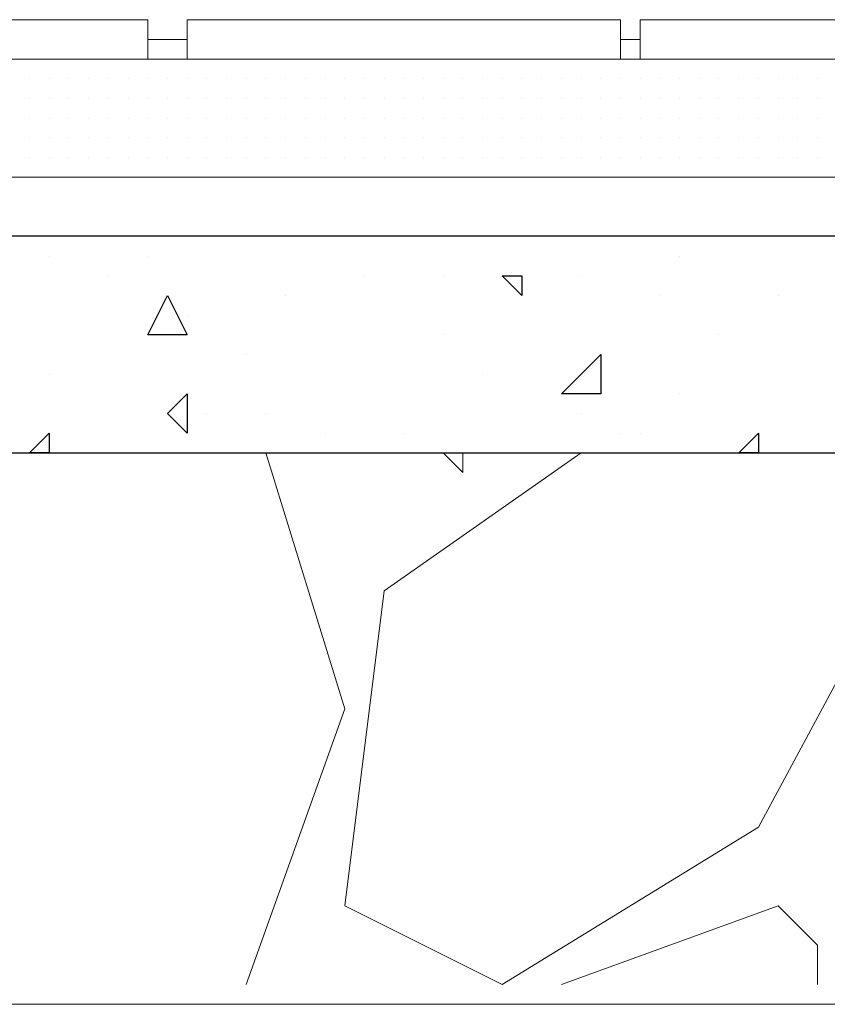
# Model space of a CAD drawing. Header units: metres. Extents: x 5.7 to 89.8, y 4 to 63.5.
# Tile 56 of 256: x 14.802 to 15.196, y 45.389 to 45.87. Entities that reach past the tile are written whole.
import ezdxf

# ---------------------------------------------------------------- set-up
doc = ezdxf.new("R2010")
doc.units = ezdxf.units.M
doc.header["$MEASUREMENT"] = 0
for name, color, linetype in [('PDF17_hatch', 7, 'Continuous'), ('PDF17_hatch-borshi', 7, 'Continuous'), ('PDF17_kaff', 7, 'Continuous')]:
    doc.layers.add(name, color=color, linetype=linetype)

msp = doc.modelspace()

# ---------------------------------------------------------------- linework, layer by layer
at = {"layer": 'PDF17_hatch', "lineweight": 25}
for points in [[(14.96046, 45.76425), (14.96046, 45.76425)], [(14.816, 45.75462), (14.816, 45.75462)], [(14.86415, 45.75462), (14.86415, 45.75462)], [(15.12419, 45.75462), (15.12419, 45.75462)], [(14.84489, 45.74499), (14.84489, 45.74499)], [(14.9701, 45.74499), (14.9701, 45.74499)], [(15.00862, 45.74499), (15.00862, 45.74499)], [(15.07604, 45.74499), (15.07604, 45.74499)], [(14.93157, 45.73536), (14.93157, 45.73536)], [(15.11456, 45.73536), (15.11456, 45.73536)], [(15.17235, 45.73536), (15.17235, 45.73536)], [(14.88341, 45.72573), (14.88341, 45.72573)], [(15.00862, 45.7161), (15.00862, 45.7161)], [(15.14346, 45.7161), (15.14346, 45.7161)], [(14.91231, 45.70646), (14.91231, 45.70646)], [(14.816, 45.69683), (14.816, 45.69683)], [(15.02788, 45.69683), (15.02788, 45.69683)], [(15.12419, 45.6872), (15.12419, 45.6872)], [(14.89305, 45.67757), (14.89305, 45.67757)], [(14.92194, 45.67757), (14.92194, 45.67757)], [(15.07604, 45.67757), (15.07604, 45.67757)], [(14.95083, 45.66794), (14.95083, 45.66794)], [(14.98936, 45.66794), (14.98936, 45.66794)], [(15.0953, 45.66794), (15.0953, 45.66794)], [(15.10493, 45.66794), (15.10493, 45.66794)], [(14.80636, 45.65831), (14.80636, 45.65831)], [(14.95083, 45.65831), (14.95083, 45.65831)], [(14.95083, 45.65831), (14.95083, 45.65831)], [(15.00862, 45.65831), (15.00862, 45.65831)]]:
    msp.add_lwpolyline(points, dxfattribs=at)
for points in [[(15.04714, 45.74499), (15.04714, 45.73536), (15.03751, 45.74499)], [(14.88341, 45.7161), (14.86415, 45.7161), (14.87378, 45.73536)], [(15.08567, 45.6872), (15.06641, 45.6872), (15.08567, 45.70646)], [(14.88341, 45.6872), (14.88341, 45.66794), (14.87378, 45.67757)], [(14.816, 45.66794), (14.816, 45.65831), (14.80636, 45.65831)], [(15.16272, 45.66794), (15.16272, 45.65831), (15.15309, 45.65831)]]:
    msp.add_lwpolyline(points, close=True, dxfattribs=at)
at = {"layer": 'PDF17_hatch-borshi', "lineweight": 18}
for points in [[(14.816, 45.85093), (14.816, 45.85093)], [(14.816, 45.85093), (14.816, 45.85093)], [(14.84489, 45.85093), (14.84489, 45.85093)], [(14.85452, 45.85093), (14.85452, 45.85093)], [(14.87378, 45.85093), (14.87378, 45.85093)], [(14.88341, 45.85093), (14.88341, 45.85093)], [(14.89305, 45.85093), (14.89305, 45.85093)], [(14.89305, 45.85093), (14.89305, 45.85093)], [(14.89305, 45.85093), (14.89305, 45.85093)], [(14.90268, 45.85093), (14.90268, 45.85093)], [(14.91231, 45.85093), (14.91231, 45.85093)], [(14.91231, 45.85093), (14.91231, 45.85093)], [(14.91231, 45.85093), (14.91231, 45.85093)], [(14.92194, 45.85093), (14.92194, 45.85093)], [(14.93157, 45.85093), (14.93157, 45.85093)], [(14.9412, 45.85093), (14.9412, 45.85093)], [(14.95083, 45.85093), (14.95083, 45.85093)], [(14.96046, 45.85093), (14.96046, 45.85093)], [(14.9701, 45.85093), (14.9701, 45.85093)], [(14.9701, 45.85093), (14.9701, 45.85093)], [(14.99899, 45.85093), (14.99899, 45.85093)], [(15.01825, 45.85093), (15.01825, 45.85093)], [(15.04714, 45.85093), (15.04714, 45.85093)], [(15.06641, 45.85093), (15.06641, 45.85093)], [(15.10493, 45.85093), (15.10493, 45.85093)], [(15.10493, 45.85093), (15.10493, 45.85093)], [(15.11456, 45.85093), (15.11456, 45.85093)], [(15.12419, 45.85093), (15.12419, 45.85093)], [(15.12419, 45.85093), (15.12419, 45.85093)], [(15.13383, 45.85093), (15.13383, 45.85093)], [(15.14346, 45.85093), (15.14346, 45.85093)], [(15.14346, 45.85093), (15.14346, 45.85093)], [(15.18198, 45.85093), (15.18198, 45.85093)], [(15.18198, 45.85093), (15.18198, 45.85093)], [(15.19161, 45.85093), (15.19161, 45.85093)], [(14.80636, 45.8413), (14.80636, 45.8413)], [(14.80636, 45.8413), (14.80636, 45.8413)], [(14.80636, 45.8413), (14.80636, 45.8413)], [(14.816, 45.8413), (14.816, 45.8413)], [(14.816, 45.8413), (14.816, 45.8413)], [(14.816, 45.8413), (14.816, 45.8413)], [(14.82563, 45.8413), (14.82563, 45.8413)], [(14.82563, 45.8413), (14.82563, 45.8413)], [(14.82563, 45.8413), (14.82563, 45.8413)], [(14.82563, 45.8413), (14.82563, 45.8413)], [(14.82563, 45.8413), (14.82563, 45.8413)], [(14.82563, 45.8413), (14.82563, 45.8413)], [(14.83526, 45.8413), (14.83526, 45.8413)], [(14.83526, 45.8413), (14.83526, 45.8413)], [(14.83526, 45.8413), (14.83526, 45.8413)], [(14.84489, 45.8413), (14.84489, 45.8413)], [(14.84489, 45.8413), (14.84489, 45.8413)], [(14.84489, 45.8413), (14.84489, 45.8413)], [(14.84489, 45.8413), (14.84489, 45.8413)], [(14.84489, 45.8413), (14.84489, 45.8413)], [(14.85452, 45.8413), (14.85452, 45.8413)], [(14.85452, 45.8413), (14.85452, 45.8413)], [(14.85452, 45.8413), (14.85452, 45.8413)], [(14.85452, 45.8413), (14.85452, 45.8413)], [(14.85452, 45.8413), (14.85452, 45.8413)], [(14.86415, 45.8413), (14.86415, 45.8413)], [(14.86415, 45.8413), (14.86415, 45.8413)], [(14.86415, 45.8413), (14.86415, 45.8413)], [(14.86415, 45.8413), (14.86415, 45.8413)], [(14.87378, 45.8413), (14.87378, 45.8413)], [(14.87378, 45.8413), (14.87378, 45.8413)], [(14.87378, 45.8413), (14.87378, 45.8413)], [(14.88341, 45.8413), (14.88341, 45.8413)], [(14.88341, 45.8413), (14.88341, 45.8413)], [(14.88341, 45.8413), (14.88341, 45.8413)], [(14.88341, 45.8413), (14.88341, 45.8413)], [(14.89305, 45.8413), (14.89305, 45.8413)], [(14.89305, 45.8413), (14.89305, 45.8413)], [(14.89305, 45.8413), (14.89305, 45.8413)], [(14.89305, 45.8413), (14.89305, 45.8413)], [(14.89305, 45.8413), (14.89305, 45.8413)], [(14.90268, 45.8413), (14.90268, 45.8413)], [(14.90268, 45.8413), (14.90268, 45.8413)], [(14.90268, 45.8413), (14.90268, 45.8413)], [(14.91231, 45.8413), (14.91231, 45.8413)], [(14.91231, 45.8413), (14.91231, 45.8413)], [(14.91231, 45.8413), (14.91231, 45.8413)], [(14.91231, 45.8413), (14.91231, 45.8413)], [(14.92194, 45.8413), (14.92194, 45.8413)], [(14.92194, 45.8413), (14.92194, 45.8413)], [(14.92194, 45.8413), (14.92194, 45.8413)], [(14.93157, 45.8413), (14.93157, 45.8413)], [(14.93157, 45.8413), (14.93157, 45.8413)], [(14.9412, 45.8413), (14.9412, 45.8413)], [(14.9412, 45.8413), (14.9412, 45.8413)], [(14.9412, 45.8413), (14.9412, 45.8413)], [(14.95083, 45.8413), (14.95083, 45.8413)], [(14.95083, 45.8413), (14.95083, 45.8413)], [(14.95083, 45.8413), (14.95083, 45.8413)], [(14.96046, 45.8413), (14.96046, 45.8413)], [(14.96046, 45.8413), (14.96046, 45.8413)], [(14.96046, 45.8413), (14.96046, 45.8413)], [(14.9701, 45.8413), (14.9701, 45.8413)], [(14.9701, 45.8413), (14.9701, 45.8413)], [(14.9701, 45.8413), (14.9701, 45.8413)], [(14.97973, 45.8413), (14.97973, 45.8413)], [(14.97973, 45.8413), (14.97973, 45.8413)], [(14.97973, 45.8413), (14.97973, 45.8413)], [(14.97973, 45.8413), (14.97973, 45.8413)], [(14.98936, 45.8413), (14.98936, 45.8413)], [(14.98936, 45.8413), (14.98936, 45.8413)], [(14.99899, 45.8413), (14.99899, 45.8413)], [(14.99899, 45.8413), (14.99899, 45.8413)], [(14.99899, 45.8413), (14.99899, 45.8413)], [(14.99899, 45.8413), (14.99899, 45.8413)], [(15.00862, 45.8413), (15.00862, 45.8413)], [(15.00862, 45.8413), (15.00862, 45.8413)], [(15.00862, 45.8413), (15.00862, 45.8413)], [(15.01825, 45.8413), (15.01825, 45.8413)], [(15.01825, 45.8413), (15.01825, 45.8413)], [(15.01825, 45.8413), (15.01825, 45.8413)], [(15.01825, 45.8413), (15.01825, 45.8413)], [(15.01825, 45.8413), (15.01825, 45.8413)], [(15.02788, 45.8413), (15.02788, 45.8413)], [(15.02788, 45.8413), (15.02788, 45.8413)], [(15.02788, 45.8413), (15.02788, 45.8413)], [(15.02788, 45.8413), (15.02788, 45.8413)], [(15.02788, 45.8413), (15.02788, 45.8413)], [(15.03751, 45.8413), (15.03751, 45.8413)], [(15.03751, 45.8413), (15.03751, 45.8413)], [(15.03751, 45.8413), (15.03751, 45.8413)], [(15.03751, 45.8413), (15.03751, 45.8413)], [(15.03751, 45.8413), (15.03751, 45.8413)], [(15.04714, 45.8413), (15.04714, 45.8413)], [(15.04714, 45.8413), (15.04714, 45.8413)], [(15.04714, 45.8413), (15.04714, 45.8413)], [(15.04714, 45.8413), (15.04714, 45.8413)], [(15.04714, 45.8413), (15.04714, 45.8413)], [(15.05678, 45.8413), (15.05678, 45.8413)], [(15.05678, 45.8413), (15.05678, 45.8413)], [(15.05678, 45.8413), (15.05678, 45.8413)], [(15.05678, 45.8413), (15.05678, 45.8413)], [(15.06641, 45.8413), (15.06641, 45.8413)], [(15.06641, 45.8413), (15.06641, 45.8413)], [(15.06641, 45.8413), (15.06641, 45.8413)], [(15.06641, 45.8413), (15.06641, 45.8413)], [(15.06641, 45.8413), (15.06641, 45.8413)], [(15.07604, 45.8413), (15.07604, 45.8413)], [(15.07604, 45.8413), (15.07604, 45.8413)], [(15.07604, 45.8413), (15.07604, 45.8413)], [(15.07604, 45.8413), (15.07604, 45.8413)], [(15.08567, 45.8413), (15.08567, 45.8413)], [(15.08567, 45.8413), (15.08567, 45.8413)], [(15.0953, 45.8413), (15.0953, 45.8413)], [(15.0953, 45.8413), (15.0953, 45.8413)], [(15.0953, 45.8413), (15.0953, 45.8413)], [(15.0953, 45.8413), (15.0953, 45.8413)], [(15.0953, 45.8413), (15.0953, 45.8413)], [(15.10493, 45.8413), (15.10493, 45.8413)], [(15.10493, 45.8413), (15.10493, 45.8413)], [(15.10493, 45.8413), (15.10493, 45.8413)], [(15.11456, 45.8413), (15.11456, 45.8413)], [(15.11456, 45.8413), (15.11456, 45.8413)], [(15.11456, 45.8413), (15.11456, 45.8413)], [(15.12419, 45.8413), (15.12419, 45.8413)], [(15.12419, 45.8413), (15.12419, 45.8413)], [(15.12419, 45.8413), (15.12419, 45.8413)], [(15.13383, 45.8413), (15.13383, 45.8413)], [(15.13383, 45.8413), (15.13383, 45.8413)], [(15.13383, 45.8413), (15.13383, 45.8413)], [(15.13383, 45.8413), (15.13383, 45.8413)], [(15.14346, 45.8413), (15.14346, 45.8413)], [(15.14346, 45.8413), (15.14346, 45.8413)], [(15.14346, 45.8413), (15.14346, 45.8413)], [(15.15309, 45.8413), (15.15309, 45.8413)], [(15.15309, 45.8413), (15.15309, 45.8413)], [(15.15309, 45.8413), (15.15309, 45.8413)], [(15.16272, 45.8413), (15.16272, 45.8413)], [(15.16272, 45.8413), (15.16272, 45.8413)], [(15.16272, 45.8413), (15.16272, 45.8413)], [(15.16272, 45.8413), (15.16272, 45.8413)], [(15.17235, 45.8413), (15.17235, 45.8413)], [(15.17235, 45.8413), (15.17235, 45.8413)], [(15.17235, 45.8413), (15.17235, 45.8413)], [(15.18198, 45.8413), (15.18198, 45.8413)], [(15.18198, 45.8413), (15.18198, 45.8413)], [(15.18198, 45.8413), (15.18198, 45.8413)], [(15.19161, 45.8413), (15.19161, 45.8413)], [(15.19161, 45.8413), (15.19161, 45.8413)], [(15.19161, 45.8413), (15.19161, 45.8413)], [(14.80636, 45.83167), (14.80636, 45.83167)], [(14.80636, 45.83167), (14.80636, 45.83167)], [(14.80636, 45.83167), (14.80636, 45.83167)], [(14.816, 45.83167), (14.816, 45.83167)], [(14.816, 45.83167), (14.816, 45.83167)], [(14.816, 45.83167), (14.816, 45.83167)], [(14.816, 45.83167), (14.816, 45.83167)], [(14.82563, 45.83167), (14.82563, 45.83167)], [(14.82563, 45.83167), (14.82563, 45.83167)], [(14.82563, 45.83167), (14.82563, 45.83167)], [(14.83526, 45.83167), (14.83526, 45.83167)], [(14.83526, 45.83167), (14.83526, 45.83167)], [(14.83526, 45.83167), (14.83526, 45.83167)], [(14.84489, 45.83167), (14.84489, 45.83167)], [(14.84489, 45.83167), (14.84489, 45.83167)], [(14.84489, 45.83167), (14.84489, 45.83167)], [(14.85452, 45.83167), (14.85452, 45.83167)], [(14.85452, 45.83167), (14.85452, 45.83167)], [(14.85452, 45.83167), (14.85452, 45.83167)], [(14.85452, 45.83167), (14.85452, 45.83167)], [(14.86415, 45.83167), (14.86415, 45.83167)], [(14.86415, 45.83167), (14.86415, 45.83167)], [(14.87378, 45.83167), (14.87378, 45.83167)], [(14.87378, 45.83167), (14.87378, 45.83167)], [(14.87378, 45.83167), (14.87378, 45.83167)], [(14.88341, 45.83167), (14.88341, 45.83167)], [(14.88341, 45.83167), (14.88341, 45.83167)], [(14.88341, 45.83167), (14.88341, 45.83167)], [(14.88341, 45.83167), (14.88341, 45.83167)], [(14.89305, 45.83167), (14.89305, 45.83167)], [(14.89305, 45.83167), (14.89305, 45.83167)], [(14.89305, 45.83167), (14.89305, 45.83167)], [(14.90268, 45.83167), (14.90268, 45.83167)], [(14.90268, 45.83167), (14.90268, 45.83167)], [(14.90268, 45.83167), (14.90268, 45.83167)], [(14.90268, 45.83167), (14.90268, 45.83167)], [(14.91231, 45.83167), (14.91231, 45.83167)], [(14.91231, 45.83167), (14.91231, 45.83167)], [(14.91231, 45.83167), (14.91231, 45.83167)], [(14.91231, 45.83167), (14.91231, 45.83167)], [(14.92194, 45.83167), (14.92194, 45.83167)], [(14.92194, 45.83167), (14.92194, 45.83167)], [(14.92194, 45.83167), (14.92194, 45.83167)], [(14.93157, 45.83167), (14.93157, 45.83167)], [(14.93157, 45.83167), (14.93157, 45.83167)], [(14.93157, 45.83167), (14.93157, 45.83167)], [(14.93157, 45.83167), (14.93157, 45.83167)], [(14.9412, 45.83167), (14.9412, 45.83167)], [(14.9412, 45.83167), (14.9412, 45.83167)], [(14.9412, 45.83167), (14.9412, 45.83167)], [(14.9412, 45.83167), (14.9412, 45.83167)], [(14.95083, 45.83167), (14.95083, 45.83167)], [(14.95083, 45.83167), (14.95083, 45.83167)], [(14.95083, 45.83167), (14.95083, 45.83167)], [(14.95083, 45.83167), (14.95083, 45.83167)], [(14.96046, 45.83167), (14.96046, 45.83167)], [(14.96046, 45.83167), (14.96046, 45.83167)], [(14.96046, 45.83167), (14.96046, 45.83167)], [(14.96046, 45.83167), (14.96046, 45.83167)], [(14.96046, 45.83167), (14.96046, 45.83167)], [(14.9701, 45.83167), (14.9701, 45.83167)], [(14.9701, 45.83167), (14.9701, 45.83167)], [(14.9701, 45.83167), (14.9701, 45.83167)], [(14.9701, 45.83167), (14.9701, 45.83167)], [(14.97973, 45.83167), (14.97973, 45.83167)], [(14.97973, 45.83167), (14.97973, 45.83167)], [(14.97973, 45.83167), (14.97973, 45.83167)], [(14.97973, 45.83167), (14.97973, 45.83167)], [(14.98936, 45.83167), (14.98936, 45.83167)], [(14.98936, 45.83167), (14.98936, 45.83167)], [(14.98936, 45.83167), (14.98936, 45.83167)], [(14.99899, 45.83167), (14.99899, 45.83167)], [(14.99899, 45.83167), (14.99899, 45.83167)], [(14.99899, 45.83167), (14.99899, 45.83167)], [(14.99899, 45.83167), (14.99899, 45.83167)], [(15.00862, 45.83167), (15.00862, 45.83167)], [(15.00862, 45.83167), (15.00862, 45.83167)], [(15.00862, 45.83167), (15.00862, 45.83167)], [(15.00862, 45.83167), (15.00862, 45.83167)], [(15.01825, 45.83167), (15.01825, 45.83167)], [(15.01825, 45.83167), (15.01825, 45.83167)], [(15.01825, 45.83167), (15.01825, 45.83167)], [(15.02788, 45.83167), (15.02788, 45.83167)], [(15.02788, 45.83167), (15.02788, 45.83167)], [(15.02788, 45.83167), (15.02788, 45.83167)], [(15.02788, 45.83167), (15.02788, 45.83167)], [(15.03751, 45.83167), (15.03751, 45.83167)], [(15.03751, 45.83167), (15.03751, 45.83167)], [(15.04714, 45.83167), (15.04714, 45.83167)], [(15.04714, 45.83167), (15.04714, 45.83167)], [(15.04714, 45.83167), (15.04714, 45.83167)], [(15.05678, 45.83167), (15.05678, 45.83167)], [(15.05678, 45.83167), (15.05678, 45.83167)], [(15.05678, 45.83167), (15.05678, 45.83167)], [(15.05678, 45.83167), (15.05678, 45.83167)], [(15.06641, 45.83167), (15.06641, 45.83167)], [(15.06641, 45.83167), (15.06641, 45.83167)], [(15.06641, 45.83167), (15.06641, 45.83167)], [(15.06641, 45.83167), (15.06641, 45.83167)], [(15.06641, 45.83167), (15.06641, 45.83167)], [(15.07604, 45.83167), (15.07604, 45.83167)], [(15.07604, 45.83167), (15.07604, 45.83167)], [(15.07604, 45.83167), (15.07604, 45.83167)], [(15.08567, 45.83167), (15.08567, 45.83167)], [(15.08567, 45.83167), (15.08567, 45.83167)], [(15.08567, 45.83167), (15.08567, 45.83167)], [(15.0953, 45.83167), (15.0953, 45.83167)], [(15.0953, 45.83167), (15.0953, 45.83167)], [(15.0953, 45.83167), (15.0953, 45.83167)], [(15.0953, 45.83167), (15.0953, 45.83167)], [(15.10493, 45.83167), (15.10493, 45.83167)], [(15.10493, 45.83167), (15.10493, 45.83167)], [(15.10493, 45.83167), (15.10493, 45.83167)], [(15.10493, 45.83167), (15.10493, 45.83167)], [(15.11456, 45.83167), (15.11456, 45.83167)], [(15.11456, 45.83167), (15.11456, 45.83167)], [(15.11456, 45.83167), (15.11456, 45.83167)], [(15.12419, 45.83167), (15.12419, 45.83167)], [(15.12419, 45.83167), (15.12419, 45.83167)], [(15.12419, 45.83167), (15.12419, 45.83167)], [(15.12419, 45.83167), (15.12419, 45.83167)], [(15.13383, 45.83167), (15.13383, 45.83167)], [(15.13383, 45.83167), (15.13383, 45.83167)], [(15.13383, 45.83167), (15.13383, 45.83167)], [(15.13383, 45.83167), (15.13383, 45.83167)], [(15.14346, 45.83167), (15.14346, 45.83167)], [(15.14346, 45.83167), (15.14346, 45.83167)], [(15.14346, 45.83167), (15.14346, 45.83167)], [(15.14346, 45.83167), (15.14346, 45.83167)], [(15.15309, 45.83167), (15.15309, 45.83167)], [(15.15309, 45.83167), (15.15309, 45.83167)], [(15.15309, 45.83167), (15.15309, 45.83167)], [(15.16272, 45.83167), (15.16272, 45.83167)], [(15.16272, 45.83167), (15.16272, 45.83167)], [(15.16272, 45.83167), (15.16272, 45.83167)], [(15.16272, 45.83167), (15.16272, 45.83167)], [(15.16272, 45.83167), (15.16272, 45.83167)], [(15.16272, 45.83167), (15.16272, 45.83167)], [(15.17235, 45.83167), (15.17235, 45.83167)], [(15.17235, 45.83167), (15.17235, 45.83167)], [(15.17235, 45.83167), (15.17235, 45.83167)], [(15.17235, 45.83167), (15.17235, 45.83167)], [(15.18198, 45.83167), (15.18198, 45.83167)], [(15.18198, 45.83167), (15.18198, 45.83167)], [(15.18198, 45.83167), (15.18198, 45.83167)], [(15.18198, 45.83167), (15.18198, 45.83167)], [(15.18198, 45.83167), (15.18198, 45.83167)], [(15.19161, 45.83167), (15.19161, 45.83167)], [(15.19161, 45.83167), (15.19161, 45.83167)], [(15.19161, 45.83167), (15.19161, 45.83167)], [(15.19161, 45.83167), (15.19161, 45.83167)], [(15.19161, 45.83167), (15.19161, 45.83167)], [(14.80636, 45.82204), (14.80636, 45.82204)], [(14.80636, 45.82204), (14.80636, 45.82204)], [(14.80636, 45.82204), (14.80636, 45.82204)], [(14.816, 45.82204), (14.816, 45.82204)], [(14.816, 45.82204), (14.816, 45.82204)], [(14.82563, 45.82204), (14.82563, 45.82204)], [(14.82563, 45.82204), (14.82563, 45.82204)], [(14.82563, 45.82204), (14.82563, 45.82204)], [(14.82563, 45.82204), (14.82563, 45.82204)], [(14.83526, 45.82204), (14.83526, 45.82204)], [(14.83526, 45.82204), (14.83526, 45.82204)], [(14.84489, 45.82204), (14.84489, 45.82204)], [(14.84489, 45.82204), (14.84489, 45.82204)], [(14.84489, 45.82204), (14.84489, 45.82204)], [(14.84489, 45.82204), (14.84489, 45.82204)], [(14.85452, 45.82204), (14.85452, 45.82204)], [(14.85452, 45.82204), (14.85452, 45.82204)], [(14.85452, 45.82204), (14.85452, 45.82204)], [(14.86415, 45.82204), (14.86415, 45.82204)], [(14.86415, 45.82204), (14.86415, 45.82204)], [(14.86415, 45.82204), (14.86415, 45.82204)], [(14.87378, 45.82204), (14.87378, 45.82204)], [(14.87378, 45.82204), (14.87378, 45.82204)], [(14.87378, 45.82204), (14.87378, 45.82204)], [(14.87378, 45.82204), (14.87378, 45.82204)], [(14.88341, 45.82204), (14.88341, 45.82204)], [(14.88341, 45.82204), (14.88341, 45.82204)], [(14.88341, 45.82204), (14.88341, 45.82204)], [(14.88341, 45.82204), (14.88341, 45.82204)], [(14.88341, 45.82204), (14.88341, 45.82204)], [(14.89305, 45.82204), (14.89305, 45.82204)], [(14.89305, 45.82204), (14.89305, 45.82204)], [(14.89305, 45.82204), (14.89305, 45.82204)], [(14.89305, 45.82204), (14.89305, 45.82204)], [(14.90268, 45.82204), (14.90268, 45.82204)], [(14.90268, 45.82204), (14.90268, 45.82204)], [(14.90268, 45.82204), (14.90268, 45.82204)], [(14.90268, 45.82204), (14.90268, 45.82204)], [(14.91231, 45.82204), (14.91231, 45.82204)], [(14.91231, 45.82204), (14.91231, 45.82204)], [(14.91231, 45.82204), (14.91231, 45.82204)], [(14.91231, 45.82204), (14.91231, 45.82204)], [(14.91231, 45.82204), (14.91231, 45.82204)], [(14.92194, 45.82204), (14.92194, 45.82204)], [(14.92194, 45.82204), (14.92194, 45.82204)], [(14.92194, 45.82204), (14.92194, 45.82204)], [(14.93157, 45.82204), (14.93157, 45.82204)], [(14.93157, 45.82204), (14.93157, 45.82204)], [(14.93157, 45.82204), (14.93157, 45.82204)], [(14.93157, 45.82204), (14.93157, 45.82204)], [(14.93157, 45.82204), (14.93157, 45.82204)], [(14.9412, 45.82204), (14.9412, 45.82204)], [(14.9412, 45.82204), (14.9412, 45.82204)], [(14.9412, 45.82204), (14.9412, 45.82204)], [(14.9412, 45.82204), (14.9412, 45.82204)], [(14.95083, 45.82204), (14.95083, 45.82204)], [(14.95083, 45.82204), (14.95083, 45.82204)], [(14.95083, 45.82204), (14.95083, 45.82204)], [(14.96046, 45.82204), (14.96046, 45.82204)], [(14.96046, 45.82204), (14.96046, 45.82204)], [(14.96046, 45.82204), (14.96046, 45.82204)], [(14.9701, 45.82204), (14.9701, 45.82204)], [(14.9701, 45.82204), (14.9701, 45.82204)], [(14.9701, 45.82204), (14.9701, 45.82204)], [(14.9701, 45.82204), (14.9701, 45.82204)], [(14.97973, 45.82204), (14.97973, 45.82204)], [(14.97973, 45.82204), (14.97973, 45.82204)], [(14.97973, 45.82204), (14.97973, 45.82204)], [(14.97973, 45.82204), (14.97973, 45.82204)], [(14.98936, 45.82204), (14.98936, 45.82204)], [(14.98936, 45.82204), (14.98936, 45.82204)], [(14.98936, 45.82204), (14.98936, 45.82204)], [(14.99899, 45.82204), (14.99899, 45.82204)], [(14.99899, 45.82204), (14.99899, 45.82204)], [(14.99899, 45.82204), (14.99899, 45.82204)], [(14.99899, 45.82204), (14.99899, 45.82204)], [(15.00862, 45.82204), (15.00862, 45.82204)], [(15.00862, 45.82204), (15.00862, 45.82204)], [(15.00862, 45.82204), (15.00862, 45.82204)], [(15.00862, 45.82204), (15.00862, 45.82204)], [(15.01825, 45.82204), (15.01825, 45.82204)], [(15.01825, 45.82204), (15.01825, 45.82204)], [(15.02788, 45.82204), (15.02788, 45.82204)], [(15.02788, 45.82204), (15.02788, 45.82204)], [(15.02788, 45.82204), (15.02788, 45.82204)], [(15.02788, 45.82204), (15.02788, 45.82204)], [(15.02788, 45.82204), (15.02788, 45.82204)], [(15.03751, 45.82204), (15.03751, 45.82204)], [(15.03751, 45.82204), (15.03751, 45.82204)], [(15.03751, 45.82204), (15.03751, 45.82204)], [(15.03751, 45.82204), (15.03751, 45.82204)], [(15.04714, 45.82204), (15.04714, 45.82204)], [(15.04714, 45.82204), (15.04714, 45.82204)], [(15.04714, 45.82204), (15.04714, 45.82204)], [(15.05678, 45.82204), (15.05678, 45.82204)], [(15.05678, 45.82204), (15.05678, 45.82204)], [(15.05678, 45.82204), (15.05678, 45.82204)], [(15.05678, 45.82204), (15.05678, 45.82204)], [(15.06641, 45.82204), (15.06641, 45.82204)], [(15.06641, 45.82204), (15.06641, 45.82204)], [(15.06641, 45.82204), (15.06641, 45.82204)], [(15.06641, 45.82204), (15.06641, 45.82204)], [(15.07604, 45.82204), (15.07604, 45.82204)], [(15.07604, 45.82204), (15.07604, 45.82204)], [(15.08567, 45.82204), (15.08567, 45.82204)], [(15.08567, 45.82204), (15.08567, 45.82204)], [(15.08567, 45.82204), (15.08567, 45.82204)], [(15.08567, 45.82204), (15.08567, 45.82204)], [(15.08567, 45.82204), (15.08567, 45.82204)], [(15.0953, 45.82204), (15.0953, 45.82204)], [(15.0953, 45.82204), (15.0953, 45.82204)], [(15.0953, 45.82204), (15.0953, 45.82204)], [(15.0953, 45.82204), (15.0953, 45.82204)], [(15.0953, 45.82204), (15.0953, 45.82204)], [(15.10493, 45.82204), (15.10493, 45.82204)], [(15.10493, 45.82204), (15.10493, 45.82204)], [(15.10493, 45.82204), (15.10493, 45.82204)], [(15.10493, 45.82204), (15.10493, 45.82204)], [(15.11456, 45.82204), (15.11456, 45.82204)], [(15.11456, 45.82204), (15.11456, 45.82204)], [(15.11456, 45.82204), (15.11456, 45.82204)], [(15.11456, 45.82204), (15.11456, 45.82204)], [(15.11456, 45.82204), (15.11456, 45.82204)], [(15.11456, 45.82204), (15.11456, 45.82204)], [(15.12419, 45.82204), (15.12419, 45.82204)], [(15.12419, 45.82204), (15.12419, 45.82204)], [(15.12419, 45.82204), (15.12419, 45.82204)], [(15.12419, 45.82204), (15.12419, 45.82204)], [(15.13383, 45.82204), (15.13383, 45.82204)], [(15.13383, 45.82204), (15.13383, 45.82204)], [(15.13383, 45.82204), (15.13383, 45.82204)], [(15.13383, 45.82204), (15.13383, 45.82204)], [(15.13383, 45.82204), (15.13383, 45.82204)], [(15.13383, 45.82204), (15.13383, 45.82204)], [(15.14346, 45.82204), (15.14346, 45.82204)], [(15.14346, 45.82204), (15.14346, 45.82204)], [(15.14346, 45.82204), (15.14346, 45.82204)], [(15.15309, 45.82204), (15.15309, 45.82204)], [(15.15309, 45.82204), (15.15309, 45.82204)], [(15.15309, 45.82204), (15.15309, 45.82204)], [(15.15309, 45.82204), (15.15309, 45.82204)], [(15.16272, 45.82204), (15.16272, 45.82204)], [(15.16272, 45.82204), (15.16272, 45.82204)], [(15.16272, 45.82204), (15.16272, 45.82204)], [(15.16272, 45.82204), (15.16272, 45.82204)], [(15.17235, 45.82204), (15.17235, 45.82204)], [(15.17235, 45.82204), (15.17235, 45.82204)], [(15.17235, 45.82204), (15.17235, 45.82204)], [(15.18198, 45.82204), (15.18198, 45.82204)], [(15.18198, 45.82204), (15.18198, 45.82204)], [(15.18198, 45.82204), (15.18198, 45.82204)], [(15.18198, 45.82204), (15.18198, 45.82204)], [(15.19161, 45.82204), (15.19161, 45.82204)], [(15.19161, 45.82204), (15.19161, 45.82204)], [(15.19161, 45.82204), (15.19161, 45.82204)], [(15.19161, 45.82204), (15.19161, 45.82204)], [(14.80636, 45.81241), (14.80636, 45.81241)], [(14.80636, 45.81241), (14.80636, 45.81241)], [(14.80636, 45.81241), (14.80636, 45.81241)], [(14.80636, 45.81241), (14.80636, 45.81241)], [(14.816, 45.81241), (14.816, 45.81241)], [(14.816, 45.81241), (14.816, 45.81241)], [(14.816, 45.81241), (14.816, 45.81241)], [(14.816, 45.81241), (14.816, 45.81241)], [(14.816, 45.81241), (14.816, 45.81241)], [(14.82563, 45.81241), (14.82563, 45.81241)], [(14.82563, 45.81241), (14.82563, 45.81241)], [(14.83526, 45.81241), (14.83526, 45.81241)], [(14.83526, 45.81241), (14.83526, 45.81241)], [(14.83526, 45.81241), (14.83526, 45.81241)], [(14.83526, 45.81241), (14.83526, 45.81241)], [(14.83526, 45.81241), (14.83526, 45.81241)], [(14.84489, 45.81241), (14.84489, 45.81241)], [(14.84489, 45.81241), (14.84489, 45.81241)], [(14.84489, 45.81241), (14.84489, 45.81241)], [(14.84489, 45.81241), (14.84489, 45.81241)], [(14.85452, 45.81241), (14.85452, 45.81241)], [(14.85452, 45.81241), (14.85452, 45.81241)], [(14.85452, 45.81241), (14.85452, 45.81241)], [(14.85452, 45.81241), (14.85452, 45.81241)], [(14.86415, 45.81241), (14.86415, 45.81241)], [(14.86415, 45.81241), (14.86415, 45.81241)], [(14.86415, 45.81241), (14.86415, 45.81241)], [(14.87378, 45.81241), (14.87378, 45.81241)], [(14.87378, 45.81241), (14.87378, 45.81241)], [(14.87378, 45.81241), (14.87378, 45.81241)], [(14.87378, 45.81241), (14.87378, 45.81241)], [(14.87378, 45.81241), (14.87378, 45.81241)], [(14.88341, 45.81241), (14.88341, 45.81241)], [(14.88341, 45.81241), (14.88341, 45.81241)], [(14.89305, 45.81241), (14.89305, 45.81241)], [(14.89305, 45.81241), (14.89305, 45.81241)], [(14.89305, 45.81241), (14.89305, 45.81241)], [(14.89305, 45.81241), (14.89305, 45.81241)], [(14.90268, 45.81241), (14.90268, 45.81241)], [(14.90268, 45.81241), (14.90268, 45.81241)], [(14.90268, 45.81241), (14.90268, 45.81241)], [(14.90268, 45.81241), (14.90268, 45.81241)], [(14.91231, 45.81241), (14.91231, 45.81241)], [(14.91231, 45.81241), (14.91231, 45.81241)], [(14.91231, 45.81241), (14.91231, 45.81241)], [(14.91231, 45.81241), (14.91231, 45.81241)], [(14.92194, 45.81241), (14.92194, 45.81241)], [(14.92194, 45.81241), (14.92194, 45.81241)], [(14.92194, 45.81241), (14.92194, 45.81241)], [(14.93157, 45.81241), (14.93157, 45.81241)], [(14.93157, 45.81241), (14.93157, 45.81241)], [(14.93157, 45.81241), (14.93157, 45.81241)], [(14.93157, 45.81241), (14.93157, 45.81241)], [(14.9412, 45.81241), (14.9412, 45.81241)], [(14.9412, 45.81241), (14.9412, 45.81241)], [(14.9412, 45.81241), (14.9412, 45.81241)], [(14.95083, 45.81241), (14.95083, 45.81241)], [(14.95083, 45.81241), (14.95083, 45.81241)], [(14.95083, 45.81241), (14.95083, 45.81241)], [(14.96046, 45.81241), (14.96046, 45.81241)], [(14.96046, 45.81241), (14.96046, 45.81241)], [(14.96046, 45.81241), (14.96046, 45.81241)], [(14.96046, 45.81241), (14.96046, 45.81241)], [(14.96046, 45.81241), (14.96046, 45.81241)], [(14.9701, 45.81241), (14.9701, 45.81241)], [(14.9701, 45.81241), (14.9701, 45.81241)], [(14.9701, 45.81241), (14.9701, 45.81241)], [(14.97973, 45.81241), (14.97973, 45.81241)], [(14.97973, 45.81241), (14.97973, 45.81241)], [(14.97973, 45.81241), (14.97973, 45.81241)], [(14.97973, 45.81241), (14.97973, 45.81241)], [(14.98936, 45.81241), (14.98936, 45.81241)], [(14.98936, 45.81241), (14.98936, 45.81241)], [(14.98936, 45.81241), (14.98936, 45.81241)], [(14.99899, 45.81241), (14.99899, 45.81241)], [(14.99899, 45.81241), (14.99899, 45.81241)], [(14.99899, 45.81241), (14.99899, 45.81241)], [(14.99899, 45.81241), (14.99899, 45.81241)], [(15.00862, 45.81241), (15.00862, 45.81241)], [(15.00862, 45.81241), (15.00862, 45.81241)], [(15.00862, 45.81241), (15.00862, 45.81241)], [(15.00862, 45.81241), (15.00862, 45.81241)], [(15.01825, 45.81241), (15.01825, 45.81241)], [(15.01825, 45.81241), (15.01825, 45.81241)], [(15.01825, 45.81241), (15.01825, 45.81241)], [(15.01825, 45.81241), (15.01825, 45.81241)], [(15.02788, 45.81241), (15.02788, 45.81241)], [(15.02788, 45.81241), (15.02788, 45.81241)], [(15.02788, 45.81241), (15.02788, 45.81241)], [(15.02788, 45.81241), (15.02788, 45.81241)], [(15.02788, 45.81241), (15.02788, 45.81241)], [(15.03751, 45.81241), (15.03751, 45.81241)], [(15.03751, 45.81241), (15.03751, 45.81241)], [(15.03751, 45.81241), (15.03751, 45.81241)], [(15.03751, 45.81241), (15.03751, 45.81241)], [(15.03751, 45.81241), (15.03751, 45.81241)], [(15.04714, 45.81241), (15.04714, 45.81241)], [(15.04714, 45.81241), (15.04714, 45.81241)], [(15.04714, 45.81241), (15.04714, 45.81241)], [(15.05678, 45.81241), (15.05678, 45.81241)], [(15.05678, 45.81241), (15.05678, 45.81241)], [(15.05678, 45.81241), (15.05678, 45.81241)], [(15.05678, 45.81241), (15.05678, 45.81241)], [(15.05678, 45.81241), (15.05678, 45.81241)], [(15.06641, 45.81241), (15.06641, 45.81241)], [(15.06641, 45.81241), (15.06641, 45.81241)], [(15.06641, 45.81241), (15.06641, 45.81241)], [(15.07604, 45.81241), (15.07604, 45.81241)], [(15.07604, 45.81241), (15.07604, 45.81241)], [(15.07604, 45.81241), (15.07604, 45.81241)], [(15.08567, 45.81241), (15.08567, 45.81241)], [(15.08567, 45.81241), (15.08567, 45.81241)], [(15.08567, 45.81241), (15.08567, 45.81241)], [(15.0953, 45.81241), (15.0953, 45.81241)], [(15.0953, 45.81241), (15.0953, 45.81241)], [(15.0953, 45.81241), (15.0953, 45.81241)], [(15.0953, 45.81241), (15.0953, 45.81241)], [(15.10493, 45.81241), (15.10493, 45.81241)], [(15.10493, 45.81241), (15.10493, 45.81241)], [(15.11456, 45.81241), (15.11456, 45.81241)], [(15.11456, 45.81241), (15.11456, 45.81241)], [(15.11456, 45.81241), (15.11456, 45.81241)], [(15.11456, 45.81241), (15.11456, 45.81241)], [(15.12419, 45.81241), (15.12419, 45.81241)], [(15.12419, 45.81241), (15.12419, 45.81241)], [(15.12419, 45.81241), (15.12419, 45.81241)], [(15.12419, 45.81241), (15.12419, 45.81241)], [(15.13383, 45.81241), (15.13383, 45.81241)], [(15.13383, 45.81241), (15.13383, 45.81241)], [(15.13383, 45.81241), (15.13383, 45.81241)], [(15.14346, 45.81241), (15.14346, 45.81241)], [(15.15309, 45.81241), (15.15309, 45.81241)], [(15.15309, 45.81241), (15.15309, 45.81241)], [(15.15309, 45.81241), (15.15309, 45.81241)], [(15.16272, 45.81241), (15.16272, 45.81241)], [(15.16272, 45.81241), (15.16272, 45.81241)], [(15.16272, 45.81241), (15.16272, 45.81241)], [(15.16272, 45.81241), (15.16272, 45.81241)], [(15.16272, 45.81241), (15.16272, 45.81241)], [(15.17235, 45.81241), (15.17235, 45.81241)], [(15.17235, 45.81241), (15.17235, 45.81241)], [(15.18198, 45.81241), (15.18198, 45.81241)], [(15.18198, 45.81241), (15.18198, 45.81241)], [(15.18198, 45.81241), (15.18198, 45.81241)], [(15.18198, 45.81241), (15.18198, 45.81241)], [(15.19161, 45.81241), (15.19161, 45.81241)], [(15.19161, 45.81241), (15.19161, 45.81241)], [(15.19161, 45.81241), (15.19161, 45.81241)], [(14.80636, 45.80278), (14.80636, 45.80278)], [(14.80636, 45.80278), (14.80636, 45.80278)], [(14.80636, 45.80278), (14.80636, 45.80278)], [(14.80636, 45.80278), (14.80636, 45.80278)], [(14.816, 45.80278), (14.816, 45.80278)], [(14.816, 45.80278), (14.816, 45.80278)], [(14.816, 45.80278), (14.816, 45.80278)], [(14.816, 45.80278), (14.816, 45.80278)], [(14.82563, 45.80278), (14.82563, 45.80278)], [(14.82563, 45.80278), (14.82563, 45.80278)], [(14.82563, 45.80278), (14.82563, 45.80278)], [(14.82563, 45.80278), (14.82563, 45.80278)], [(14.83526, 45.80278), (14.83526, 45.80278)], [(14.83526, 45.80278), (14.83526, 45.80278)], [(14.83526, 45.80278), (14.83526, 45.80278)], [(14.84489, 45.80278), (14.84489, 45.80278)], [(14.84489, 45.80278), (14.84489, 45.80278)], [(14.84489, 45.80278), (14.84489, 45.80278)], [(14.84489, 45.80278), (14.84489, 45.80278)], [(14.84489, 45.80278), (14.84489, 45.80278)], [(14.85452, 45.80278), (14.85452, 45.80278)], [(14.85452, 45.80278), (14.85452, 45.80278)], [(14.86415, 45.80278), (14.86415, 45.80278)], [(14.86415, 45.80278), (14.86415, 45.80278)], [(14.86415, 45.80278), (14.86415, 45.80278)], [(14.86415, 45.80278), (14.86415, 45.80278)], [(14.87378, 45.80278), (14.87378, 45.80278)], [(14.87378, 45.80278), (14.87378, 45.80278)], [(14.87378, 45.80278), (14.87378, 45.80278)], [(14.88341, 45.80278), (14.88341, 45.80278)], [(14.88341, 45.80278), (14.88341, 45.80278)], [(14.88341, 45.80278), (14.88341, 45.80278)], [(14.89305, 45.80278), (14.89305, 45.80278)], [(14.89305, 45.80278), (14.89305, 45.80278)], [(14.89305, 45.80278), (14.89305, 45.80278)], [(14.89305, 45.80278), (14.89305, 45.80278)], [(14.90268, 45.80278), (14.90268, 45.80278)], [(14.90268, 45.80278), (14.90268, 45.80278)], [(14.90268, 45.80278), (14.90268, 45.80278)], [(14.90268, 45.80278), (14.90268, 45.80278)], [(14.91231, 45.80278), (14.91231, 45.80278)], [(14.91231, 45.80278), (14.91231, 45.80278)], [(14.91231, 45.80278), (14.91231, 45.80278)], [(14.91231, 45.80278), (14.91231, 45.80278)], [(14.92194, 45.80278), (14.92194, 45.80278)], [(14.92194, 45.80278), (14.92194, 45.80278)], [(14.92194, 45.80278), (14.92194, 45.80278)], [(14.93157, 45.80278), (14.93157, 45.80278)], [(14.93157, 45.80278), (14.93157, 45.80278)], [(14.93157, 45.80278), (14.93157, 45.80278)], [(14.93157, 45.80278), (14.93157, 45.80278)], [(14.9412, 45.80278), (14.9412, 45.80278)], [(14.9412, 45.80278), (14.9412, 45.80278)], [(14.9412, 45.80278), (14.9412, 45.80278)], [(14.9412, 45.80278), (14.9412, 45.80278)], [(14.9412, 45.80278), (14.9412, 45.80278)], [(14.95083, 45.80278), (14.95083, 45.80278)], [(14.95083, 45.80278), (14.95083, 45.80278)], [(14.95083, 45.80278), (14.95083, 45.80278)], [(14.95083, 45.80278), (14.95083, 45.80278)], [(14.96046, 45.80278), (14.96046, 45.80278)], [(14.96046, 45.80278), (14.96046, 45.80278)], [(14.96046, 45.80278), (14.96046, 45.80278)], [(14.96046, 45.80278), (14.96046, 45.80278)], [(14.96046, 45.80278), (14.96046, 45.80278)], [(14.9701, 45.80278), (14.9701, 45.80278)], [(14.9701, 45.80278), (14.9701, 45.80278)], [(14.9701, 45.80278), (14.9701, 45.80278)], [(14.9701, 45.80278), (14.9701, 45.80278)], [(14.9701, 45.80278), (14.9701, 45.80278)], [(14.97973, 45.80278), (14.97973, 45.80278)], [(14.97973, 45.80278), (14.97973, 45.80278)], [(14.97973, 45.80278), (14.97973, 45.80278)], [(14.97973, 45.80278), (14.97973, 45.80278)], [(14.98936, 45.80278), (14.98936, 45.80278)], [(14.98936, 45.80278), (14.98936, 45.80278)], [(14.98936, 45.80278), (14.98936, 45.80278)], [(14.98936, 45.80278), (14.98936, 45.80278)], [(14.99899, 45.80278), (14.99899, 45.80278)], [(14.99899, 45.80278), (14.99899, 45.80278)], [(14.99899, 45.80278), (14.99899, 45.80278)], [(14.99899, 45.80278), (14.99899, 45.80278)], [(15.00862, 45.80278), (15.00862, 45.80278)], [(15.00862, 45.80278), (15.00862, 45.80278)], [(15.00862, 45.80278), (15.00862, 45.80278)], [(15.01825, 45.80278), (15.01825, 45.80278)], [(15.01825, 45.80278), (15.01825, 45.80278)], [(15.01825, 45.80278), (15.01825, 45.80278)], [(15.02788, 45.80278), (15.02788, 45.80278)], [(15.02788, 45.80278), (15.02788, 45.80278)], [(15.02788, 45.80278), (15.02788, 45.80278)], [(15.02788, 45.80278), (15.02788, 45.80278)], [(15.02788, 45.80278), (15.02788, 45.80278)], [(15.03751, 45.80278), (15.03751, 45.80278)], [(15.03751, 45.80278), (15.03751, 45.80278)], [(15.03751, 45.80278), (15.03751, 45.80278)], [(15.04714, 45.80278), (15.04714, 45.80278)], [(15.04714, 45.80278), (15.04714, 45.80278)], [(15.04714, 45.80278), (15.04714, 45.80278)], [(15.04714, 45.80278), (15.04714, 45.80278)], [(15.05678, 45.80278), (15.05678, 45.80278)], [(15.05678, 45.80278), (15.05678, 45.80278)], [(15.06641, 45.80278), (15.06641, 45.80278)], [(15.06641, 45.80278), (15.06641, 45.80278)], [(15.06641, 45.80278), (15.06641, 45.80278)], [(15.07604, 45.80278), (15.07604, 45.80278)], [(15.07604, 45.80278), (15.07604, 45.80278)], [(15.08567, 45.80278), (15.08567, 45.80278)], [(15.08567, 45.80278), (15.08567, 45.80278)], [(15.08567, 45.80278), (15.08567, 45.80278)], [(15.08567, 45.80278), (15.08567, 45.80278)], [(15.0953, 45.80278), (15.0953, 45.80278)], [(15.0953, 45.80278), (15.0953, 45.80278)], [(15.0953, 45.80278), (15.0953, 45.80278)], [(15.10493, 45.80278), (15.10493, 45.80278)], [(15.10493, 45.80278), (15.10493, 45.80278)], [(15.11456, 45.80278), (15.11456, 45.80278)], [(15.11456, 45.80278), (15.11456, 45.80278)], [(15.11456, 45.80278), (15.11456, 45.80278)], [(15.12419, 45.80278), (15.12419, 45.80278)], [(15.12419, 45.80278), (15.12419, 45.80278)], [(15.12419, 45.80278), (15.12419, 45.80278)], [(15.12419, 45.80278), (15.12419, 45.80278)], [(15.13383, 45.80278), (15.13383, 45.80278)], [(15.13383, 45.80278), (15.13383, 45.80278)], [(15.13383, 45.80278), (15.13383, 45.80278)], [(15.14346, 45.80278), (15.14346, 45.80278)], [(15.14346, 45.80278), (15.14346, 45.80278)], [(15.14346, 45.80278), (15.14346, 45.80278)], [(15.14346, 45.80278), (15.14346, 45.80278)], [(15.15309, 45.80278), (15.15309, 45.80278)], [(15.15309, 45.80278), (15.15309, 45.80278)], [(15.15309, 45.80278), (15.15309, 45.80278)], [(15.15309, 45.80278), (15.15309, 45.80278)], [(15.16272, 45.80278), (15.16272, 45.80278)], [(15.16272, 45.80278), (15.16272, 45.80278)], [(15.16272, 45.80278), (15.16272, 45.80278)], [(15.16272, 45.80278), (15.16272, 45.80278)], [(15.17235, 45.80278), (15.17235, 45.80278)], [(15.17235, 45.80278), (15.17235, 45.80278)], [(15.17235, 45.80278), (15.17235, 45.80278)], [(15.17235, 45.80278), (15.17235, 45.80278)], [(15.18198, 45.80278), (15.18198, 45.80278)], [(15.18198, 45.80278), (15.18198, 45.80278)], [(15.18198, 45.80278), (15.18198, 45.80278)], [(15.18198, 45.80278), (15.18198, 45.80278)], [(15.18198, 45.80278), (15.18198, 45.80278)], [(15.19161, 45.80278), (15.19161, 45.80278)], [(15.19161, 45.80278), (15.19161, 45.80278)], [(15.19161, 45.80278), (15.19161, 45.80278)], [(15.19161, 45.80278), (15.19161, 45.80278)], [(14.80636, 45.79315), (14.80636, 45.79315)], [(14.80636, 45.79315), (14.80636, 45.79315)], [(14.80636, 45.79315), (14.80636, 45.79315)], [(14.816, 45.79315), (14.816, 45.79315)], [(14.816, 45.79315), (14.816, 45.79315)], [(14.82563, 45.79315), (14.82563, 45.79315)], [(14.82563, 45.79315), (14.82563, 45.79315)], [(14.83526, 45.79315), (14.83526, 45.79315)], [(14.83526, 45.79315), (14.83526, 45.79315)], [(14.84489, 45.79315), (14.84489, 45.79315)], [(14.84489, 45.79315), (14.84489, 45.79315)], [(14.84489, 45.79315), (14.84489, 45.79315)], [(14.85452, 45.79315), (14.85452, 45.79315)], [(14.85452, 45.79315), (14.85452, 45.79315)], [(14.86415, 45.79315), (14.86415, 45.79315)], [(14.86415, 45.79315), (14.86415, 45.79315)], [(14.86415, 45.79315), (14.86415, 45.79315)], [(14.87378, 45.79315), (14.87378, 45.79315)], [(14.88341, 45.79315), (14.88341, 45.79315)], [(14.88341, 45.79315), (14.88341, 45.79315)], [(14.89305, 45.79315), (14.89305, 45.79315)], [(14.89305, 45.79315), (14.89305, 45.79315)], [(14.89305, 45.79315), (14.89305, 45.79315)], [(14.90268, 45.79315), (14.90268, 45.79315)], [(14.90268, 45.79315), (14.90268, 45.79315)], [(14.91231, 45.79315), (14.91231, 45.79315)], [(14.91231, 45.79315), (14.91231, 45.79315)], [(14.92194, 45.79315), (14.92194, 45.79315)], [(14.92194, 45.79315), (14.92194, 45.79315)], [(14.93157, 45.79315), (14.93157, 45.79315)], [(14.9412, 45.79315), (14.9412, 45.79315)], [(14.9412, 45.79315), (14.9412, 45.79315)], [(14.96046, 45.79315), (14.96046, 45.79315)], [(14.96046, 45.79315), (14.96046, 45.79315)], [(14.9701, 45.79315), (14.9701, 45.79315)], [(14.98936, 45.79315), (14.98936, 45.79315)], [(14.99899, 45.79315), (14.99899, 45.79315)], [(14.99899, 45.79315), (14.99899, 45.79315)], [(14.99899, 45.79315), (14.99899, 45.79315)], [(15.01825, 45.79315), (15.01825, 45.79315)], [(15.01825, 45.79315), (15.01825, 45.79315)], [(15.01825, 45.79315), (15.01825, 45.79315)], [(15.01825, 45.79315), (15.01825, 45.79315)], [(15.02788, 45.79315), (15.02788, 45.79315)], [(15.02788, 45.79315), (15.02788, 45.79315)], [(15.03751, 45.79315), (15.03751, 45.79315)], [(15.03751, 45.79315), (15.03751, 45.79315)], [(15.04714, 45.79315), (15.04714, 45.79315)], [(15.04714, 45.79315), (15.04714, 45.79315)], [(15.04714, 45.79315), (15.04714, 45.79315)], [(15.05678, 45.79315), (15.05678, 45.79315)], [(15.05678, 45.79315), (15.05678, 45.79315)], [(15.05678, 45.79315), (15.05678, 45.79315)], [(15.06641, 45.79315), (15.06641, 45.79315)], [(15.06641, 45.79315), (15.06641, 45.79315)], [(15.06641, 45.79315), (15.06641, 45.79315)], [(15.07604, 45.79315), (15.07604, 45.79315)], [(15.07604, 45.79315), (15.07604, 45.79315)], [(15.07604, 45.79315), (15.07604, 45.79315)], [(15.08567, 45.79315), (15.08567, 45.79315)], [(15.08567, 45.79315), (15.08567, 45.79315)], [(15.0953, 45.79315), (15.0953, 45.79315)], [(15.0953, 45.79315), (15.0953, 45.79315)], [(15.10493, 45.79315), (15.10493, 45.79315)], [(15.10493, 45.79315), (15.10493, 45.79315)], [(15.11456, 45.79315), (15.11456, 45.79315)], [(15.11456, 45.79315), (15.11456, 45.79315)], [(15.11456, 45.79315), (15.11456, 45.79315)], [(15.11456, 45.79315), (15.11456, 45.79315)], [(15.12419, 45.79315), (15.12419, 45.79315)], [(15.12419, 45.79315), (15.12419, 45.79315)], [(15.13383, 45.79315), (15.13383, 45.79315)], [(15.14346, 45.79315), (15.14346, 45.79315)], [(15.15309, 45.79315), (15.15309, 45.79315)], [(15.15309, 45.79315), (15.15309, 45.79315)], [(15.16272, 45.79315), (15.16272, 45.79315)], [(15.17235, 45.79315), (15.17235, 45.79315)], [(15.17235, 45.79315), (15.17235, 45.79315)], [(15.18198, 45.79315), (15.18198, 45.79315)], [(15.19161, 45.79315), (15.19161, 45.79315)], [(14.91231, 45.39827), (14.96046, 45.5331), (14.92194, 45.65831)], [(15.21088, 45.65831), (15.23014, 45.60052), (15.16272, 45.47532), (15.03751, 45.39827), (14.96046, 45.43679), (14.97973, 45.59089), (15.07604, 45.65831)], [(15.00862, 45.65831), (15.01825, 45.64868), (15.01825, 45.65831)], [(15.06641, 45.39827), (15.17235, 45.43679), (15.19161, 45.41753), (15.19161, 45.39827)]]:
    msp.add_lwpolyline(points, dxfattribs=at)
at = {"layer": 'PDF17_kaff', "lineweight": 20}
for points in [[(14.65227, 45.8702), (14.86415, 45.8702)], [(14.88341, 45.8702), (15.0953, 45.8702)], [(15.31682, 45.85093), (15.31682, 45.8702), (15.10493, 45.8702), (15.31682, 45.8702)]]:
    msp.add_lwpolyline(points, close=True, dxfattribs=at)
for points in [[(14.86415, 45.8702), (14.86415, 45.85093)], [(14.88341, 45.8702), (14.88341, 45.85093)], [(15.0953, 45.8702), (15.0953, 45.85093)], [(15.10493, 45.8702), (15.10493, 45.85093)], [(14.88341, 45.86056), (14.86415, 45.86056)], [(15.10493, 45.86056), (15.0953, 45.86056)], [(21.82751, 45.85093), (11.29098, 45.85093)], [(21.82751, 45.79315), (11.29098, 45.79315)], [(11.29098, 45.76425), (21.82751, 45.76425), (11.29098, 45.76425)], [(11.31024, 45.38864), (21.53857, 45.38864)]]:
    msp.add_lwpolyline(points, dxfattribs=at)
at = {"layer": 'PDF17_kaff', "lineweight": 30}
for points in [[(21.82751, 45.76425), (11.29098, 45.76425)], [(11.29098, 45.65831), (21.82751, 45.65831)]]:
    msp.add_lwpolyline(points, dxfattribs=at)

doc.saveas('drawing.dxf')
